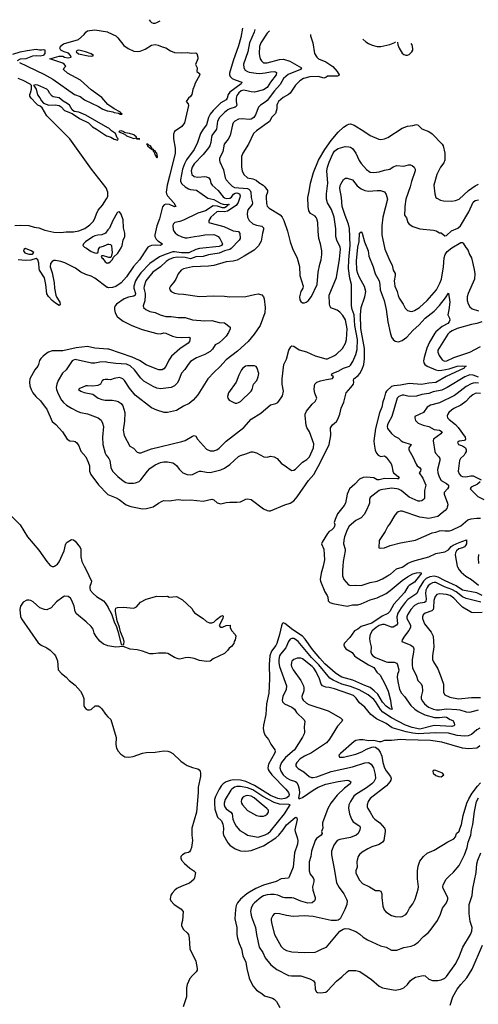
# Model space of a CAD drawing. Header units: inches. Extents: x 1245430 to 1420861, y 606325 to 671315.
# Tile 109 of 256: x 1319007 to 1324167, y 655066 to 666152. Entities that reach past the tile are written whole.
import ezdxf

# ---------------------------------------------------------------- set-up
doc = ezdxf.new("R2010")
doc.units = ezdxf.units.IN
doc.header["$MEASUREMENT"] = 0
for name, color, linetype in [('B3615', 7, 'Continuous'), ('B3616', 7, 'Continuous'), ('B3625', 7, 'Continuous'), ('B3626', 7, 'Continuous')]:
    doc.layers.add(name, color=color, linetype=linetype)

msp = doc.modelspace()

# ---------------------------------------------------------------- linework, layer by layer
at = {"layer": 'B3615', "color": 5, "elevation": 780}
for points in [[(1319365, 660000), (1319370, 659997), (1319390, 659996), (1319397, 660000)], [(1319731, 660000), (1319756, 659956), (1319814, 659830), (1319811, 659810), (1319795, 659770), (1319795, 659750), (1319801, 659730), (1319834, 659690), (1319870, 659656), (1319950, 659609), (1319970, 659586), (1320000, 659540), (1320000, 659539)], [(1320000, 659102), (1319990, 659104), (1319950, 659122), (1319910, 659156), (1319868, 659208), (1319846, 659246), (1319832, 659290), (1319810, 659321), (1319754, 659374), (1319644, 659464), (1319630, 659490), (1319619, 659550), (1319594, 659614), (1319578, 659638), (1319550, 659656), (1319510, 659660), (1319490, 659650), (1319421, 659599), (1319359, 659530), (1319312, 659508), (1319284, 659510), (1319233, 659530), (1319159, 659599), (1319133, 659613), (1319110, 659618), (1319085, 659615), (1319046, 659594), (1319015, 659550), (1319007, 659510), (1319014, 659434), (1319026, 659406), (1319216, 659136), (1319248, 659108), (1319310, 659078), (1319350, 659053), (1319396, 659010), (1319408, 658990), (1319430, 658932), (1319441, 658830), (1319476, 658790), (1319530, 658748), (1319562, 658710), (1319630, 658659), (1319691, 658590), (1319714, 658550), (1319728, 658510), (1319727, 658430), (1319735, 658410), (1319755, 658390), (1319770, 658382), (1319790, 658381), (1319810, 658387), (1319855, 658425), (1319890, 658425), (1319910, 658416), (1319930, 658394), (1319971, 658331), (1320000, 658303)]]:
    msp.add_lwpolyline(points, dxfattribs=at)
at = {"layer": 'B3616', "color": 5}
for points, elevation in [([(1320000, 665199), (1319930, 665275), (1319810, 665362), (1319689, 665470), (1319544, 665550), (1319498, 665590), (1319506, 665610), (1319526, 665630), (1319508, 665650), (1319490, 665662), (1319346, 665710), (1319450, 665743), (1319490, 665741), (1319510, 665731), (1319550, 665724), (1319586, 665730), (1319578, 665750), (1319554, 665774), (1319506, 665790), (1319468, 665810), (1319458, 665830), (1319460, 665840), (1319467, 665853), (1319500, 665880), (1319668, 665930), (1319733, 665987), (1319750, 666011), (1319770, 666025), (1319850, 666036), (1319994, 666014), (1320000, 666011)], 780), ([(1318930, 665763), (1319010, 665790), (1319090, 665807), (1319190, 665821), (1319230, 665811), (1319250, 665811), (1319270, 665818), (1319290, 665812), (1319291, 665770), (1319271, 665749), (1319237, 665743), (1319190, 665747), (1319150, 665741), (1319076, 665710), (1319010, 665706), (1318979, 665690)], 780), ([(1319004, 665670), (1319277, 665537), (1319381, 665481), (1319623, 665310), (1319686, 665286), (1319736, 665250), (1319894, 665174), (1319943, 665143), (1319990, 665125), (1320000, 665124)], 780), ([(1318950, 663834), (1319010, 663840), (1319110, 663835), (1319170, 663817), (1319221, 663810), (1319290, 663783), (1319390, 663761), (1319470, 663756), (1319530, 663763), (1319610, 663762), (1319670, 663776), (1319738, 663802), (1319797, 663843), (1319837, 663883), (1319857, 663923), (1319870, 663967), (1319890, 664007), (1319937, 664063), (1319985, 664135), (1319997, 664163), (1319998, 664210), (1319980, 664260), (1319816, 664470), (1319570, 664810), (1319313, 665070), (1319258, 665158), (1319237, 665177), (1319210, 665190), (1319190, 665207), (1319135, 665270), (1319122, 665290), (1319120, 665310), (1319129, 665330), (1319138, 665370), (1319138, 665410), (1319126, 665426), (1319047, 665467), (1318990, 665489)], 780), ([(1320000, 664936), (1319750, 665078), (1319670, 665110), (1319620, 665120), (1319597, 665137), (1319566, 665190), (1319541, 665210), (1319495, 665235), (1319450, 665271), (1319384, 665284), (1319370, 665292), (1319343, 665323), (1319331, 665350), (1319310, 665371), (1319210, 665416), (1319180, 665420), (1319162, 665410), (1319170, 665405), (1319191, 665370), (1319207, 665307), (1319233, 665273), (1319250, 665238), (1319274, 665214), (1319334, 665190), (1319407, 665193), (1319450, 665185), (1319472, 665172), (1319510, 665128), (1319595, 665095), (1319681, 665041), (1319779, 664990), (1319824, 664944), (1319870, 664921), (1319984, 664844), (1320000, 664839)], 780), ([(1320000, 663785), (1319972, 663750), (1319930, 663728), (1319886, 663726), (1319850, 663719), (1319830, 663709), (1319746, 663650), (1319725, 663630), (1319718, 663610), (1319736, 663590), (1319759, 663579), (1319810, 663543), (1319850, 663527), (1319875, 663525), (1319890, 663534), (1319895, 663570), (1319909, 663591), (1319950, 663601), (1319990, 663621), (1320000, 663623)], 780), ([(1320000, 663135), (1319990, 663138), (1319850, 663243), (1319810, 663263), (1319750, 663283), (1319696, 663310), (1319636, 663356), (1319513, 663413), (1319470, 663428), (1319410, 663440), (1319390, 663439), (1319370, 663428), (1319354, 663406), (1319349, 663370), (1319370, 663302), (1319395, 663190), (1319399, 663130), (1319414, 663050), (1319423, 663023), (1319459, 662970), (1319460, 662950), (1319450, 662935), (1319410, 662960), (1319370, 662991), (1319330, 663034), (1319310, 663064), (1319301, 663170), (1319285, 663245), (1319231, 663330), (1319225, 663350), (1319220, 663410), (1319212, 663450), (1319190, 663463), (1319130, 663446), (1319070, 663442), (1318990, 663448)], 780), ([(1320000, 663477), (1319950, 663495), (1319930, 663495), (1319925, 663490), (1319931, 663470), (1319943, 663463), (1319970, 663427), (1319990, 663411), (1320000, 663413)], 780), ([(1320000, 662443), (1319850, 662455), (1319770, 662472), (1319642, 662458), (1319490, 662425), (1319370, 662422), (1319332, 662408), (1319310, 662396), (1319270, 662365), (1319243, 662337), (1319230, 662315), (1319219, 662270), (1319209, 662251), (1319177, 662210), (1319120, 662110), (1319117, 662070), (1319121, 662030), (1319134, 661990), (1319156, 661950), (1319189, 661909), (1319239, 661859), (1319294, 661790), (1319310, 661765), (1319370, 661628), (1319413, 661593), (1319487, 661510), (1319542, 661430), (1319570, 661409), (1319615, 661405), (1319630, 661401), (1319650, 661388), (1319670, 661353), (1319694, 661294), (1319749, 661230), (1319778, 661170), (1319793, 661130), (1319791, 661070), (1319806, 661030), (1319893, 660913), (1319996, 660810), (1320000, 660807)], 820), ([(1320000, 662294), (1319970, 662299), (1319910, 662295), (1319850, 662284), (1319816, 662284), (1319630, 662326), (1319610, 662320), (1319598, 662310), (1319530, 662211), (1319488, 662172), (1319441, 662090), (1319424, 662050), (1319418, 662010), (1319420, 661990), (1319438, 661938), (1319477, 661870), (1319500, 661840), (1319532, 661812), (1319590, 661777), (1319662, 661742), (1319690, 661731), (1319770, 661716), (1319890, 661670), (1319922, 661642), (1319940, 661610), (1319951, 661570), (1319938, 661450), (1319943, 661370), (1319970, 661270), (1319980, 661250), (1320000, 661225)], 840), ([(1320000, 662100), (1319970, 662102), (1319950, 662098), (1319933, 662087), (1319916, 662050), (1319887, 662033), (1319830, 662026), (1319770, 662031), (1319750, 662028), (1319711, 662009), (1319680, 662000), (1319667, 661990), (1319693, 661970), (1319730, 661954), (1319830, 661935), (1319890, 661892), (1319930, 661875), (1319970, 661867), (1320000, 661867)], 860), ([(1318919, 660559), (1319010, 660463), (1319096, 660330), (1319220, 660180), (1319310, 660051), (1319350, 660008), (1319365, 660000)], 780), ([(1319397, 660000), (1319430, 660022), (1319450, 660046), (1319506, 660170), (1319521, 660239), (1319530, 660258), (1319542, 660270), (1319590, 660298), (1319610, 660296), (1319630, 660279), (1319688, 660210), (1319696, 660190), (1319695, 660105), (1319704, 660050), (1319731, 660000)], 780)]:
    msp.add_lwpolyline(points, dxfattribs=dict(at, elevation=elevation))
at = {"layer": 'B3616', "color": 5, "elevation": 780}
for points in [[(1319670, 665808), (1319653, 665807), (1319644, 665796), (1319642, 665790), (1319667, 665767), (1319776, 665744), (1319810, 665741), (1319830, 665745), (1319838, 665750), (1319810, 665768), (1319746, 665790)], [(1319070, 663574), (1319054, 663566), (1319048, 663548), (1319066, 663526), (1319110, 663513), (1319150, 663511), (1319164, 663530), (1319135, 663550)]]:
    msp.add_lwpolyline(points, close=True, dxfattribs=at)
at = {"layer": 'B3625', "color": 5}
for points, elevation in [([(1322420, 660000), (1322400, 659920), (1322389, 659850), (1322390, 659830), (1322439, 659710), (1322467, 659667), (1322473, 659650), (1322476, 659610), (1322498, 659590), (1322530, 659578), (1322690, 659547), (1322750, 659562), (1322810, 659562), (1322850, 659574), (1322950, 659620), (1323030, 659644), (1323130, 659692), (1323176, 659724), (1323310, 659836), (1323370, 659880), (1323430, 659913), (1323470, 659925), (1323508, 659928), (1323525, 659925), (1323525, 659910), (1323516, 659904), (1323450, 659818), (1323390, 659783), (1323373, 659767), (1323337, 659703), (1323216, 659570), (1323170, 659488), (1323150, 659467), (1323084, 659436), (1322970, 659358), (1322850, 659320), (1322810, 659290), (1322772, 659270), (1322723, 659197), (1322658, 659130), (1322653, 659110), (1322660, 659090), (1322676, 659070), (1322746, 659026), (1322775, 658990), (1322794, 658974), (1322930, 658889), (1322990, 658858), (1323026, 658806), (1323061, 658770), (1323115, 658675), (1323153, 658590), (1323177, 658490), (1323185, 658425), (1323197, 658390), (1323190, 658387), (1323170, 658394), (1323130, 658423), (1323090, 658469), (1323036, 658556), (1322996, 658596), (1322950, 658632), (1322890, 658654), (1322755, 658715), (1322630, 658751), (1322595, 658770), (1322558, 658798), (1322441, 658901), (1322382, 658962), (1322301, 659061), (1322218, 659178), (1322190, 659210), (1322081, 659281), (1321990, 659354), (1321970, 659360), (1321959, 659350), (1321951, 659329), (1321931, 659231), (1321901, 659130), (1321890, 659107), (1321838, 659042), (1321821, 658990), (1321813, 658893), (1321819, 658730), (1321809, 658570), (1321784, 658450), (1321777, 658330), (1321750, 658210), (1321747, 658170), (1321753, 658130), (1321770, 658091), (1321807, 658047), (1321834, 657994), (1321879, 657930), (1321880, 657910), (1321874, 657890), (1321805, 657770), (1321798, 657730), (1321803, 657710), (1321813, 657690), (1321843, 657650), (1322001, 657490), (1322031, 657450), (1322038, 657430), (1322033, 657410), (1322011, 657390), (1321990, 657382), (1321950, 657377), (1321910, 657383), (1321830, 657416), (1321650, 657528), (1321550, 657573), (1321490, 657591), (1321410, 657595), (1321373, 657587), (1321330, 657571), (1321297, 657550), (1321276, 657530), (1321250, 657490), (1321210, 657407), (1321199, 657370), (1321197, 657330), (1321204, 657264), (1321233, 657173), (1321276, 657130), (1321293, 657093), (1321299, 657050), (1321295, 656990), (1321301, 656970), (1321350, 656885), (1321370, 656859), (1321430, 656815), (1321490, 656795), (1321550, 656790), (1321610, 656798), (1321750, 656850), (1321890, 656939), (1321922, 656970), (1321970, 657029), (1322010, 657088), (1322107, 657170), (1322113, 657173), (1322126, 657166), (1322127, 657147), (1322103, 657030), (1322106, 657010), (1322130, 656945), (1322135, 656910), (1322133, 656870), (1322100, 656770), (1322083, 656610), (1322039, 656501), (1322030, 656488), (1321950, 656478), (1321893, 656450), (1321750, 656408), (1321663, 656370), (1321591, 656330), (1321564, 656310), (1321491, 656250), (1321457, 656210), (1321443, 656177), (1321435, 656135), (1321426, 656030), (1321450, 655930), (1321449, 655850), (1321456, 655810), (1321475, 655750), (1321502, 655690), (1321516, 655610), (1321550, 655541), (1321561, 655470), (1321590, 655361), (1321610, 655311), (1321632, 655270), (1321670, 655225), (1321730, 655188), (1321762, 655162), (1321850, 655134), (1321870, 655122), (1321896, 655096), (1321932, 655030)], 820), ([(1322641, 660000), (1322637, 659950), (1322639, 659890), (1322655, 659850), (1322708, 659790), (1322730, 659783), (1322790, 659785), (1322850, 659780), (1322950, 659814), (1323030, 659832), (1323090, 659856), (1323146, 659890), (1323177, 659910), (1323248, 659970), (1323310, 659988), (1323328, 660000)], 840), ([(1323929, 660000), (1323931, 659990), (1323950, 659956), (1323975, 659930), (1324028, 659888), (1324090, 659850), (1324170, 659785)], 840), ([(1324210, 659670), (1324150, 659700), (1323990, 659730), (1323916, 659776), (1323794, 659834), (1323716, 659876), (1323670, 659887), (1323622, 659878), (1323581, 659859), (1323550, 659831), (1323501, 659750), (1323476, 659690), (1323375, 659625), (1323343, 659590), (1323300, 659530), (1323263, 659470), (1323249, 659430), (1323258, 659350), (1323246, 659334), (1323210, 659313), (1323190, 659311), (1323110, 659344), (1323090, 659343), (1323053, 659330), (1323018, 659310), (1322974, 659270), (1322950, 659230), (1322944, 659190), (1322946, 659150), (1322960, 659090), (1322959, 659030), (1322966, 659010), (1322981, 658990), (1323010, 658969), (1323130, 658922), (1323150, 658918), (1323219, 658919), (1323250, 658908), (1323259, 658890), (1323274, 658830), (1323270, 658810), (1323257, 658783), (1323254, 658750), (1323260, 658700), (1323281, 658610), (1323302, 658570), (1323338, 658530), (1323409, 658429), (1323451, 658390), (1323490, 658362), (1323566, 658326), (1323674, 658294), (1323730, 658294), (1323790, 658303), (1323810, 658298), (1323850, 658272), (1323880, 658260), (1323895, 658235), (1323899, 658210), (1323890, 658200), (1323870, 658195), (1323670, 658204), (1323510, 658162), (1323421, 658181), (1323348, 658208), (1323190, 658292), (1323094, 658354), (1323065, 658385), (1323010, 658475), (1322990, 658499), (1322928, 658550), (1322825, 658605), (1322730, 658643), (1322630, 658670), (1322535, 658715), (1322498, 658738), (1322374, 658890), (1322290, 658970), (1322141, 659150), (1322110, 659175), (1322090, 659184), (1322070, 659185), (1322050, 659176), (1322032, 659150), (1322001, 659079), (1321942, 659010), (1321931, 658989), (1321922, 658950), (1321922, 658910), (1321929, 658870), (1322009, 658650), (1322004, 658610), (1321968, 658530), (1321958, 658490), (1321965, 658470), (1321986, 658450), (1322070, 658410), (1322098, 658390), (1322121, 658350), (1322206, 658270), (1322214, 658250), (1322206, 658190), (1322210, 658130), (1322207, 658110), (1322190, 658073), (1322098, 657930), (1321996, 657844), (1321954, 657790), (1321937, 657750), (1321934, 657730), (1321943, 657690), (1321972, 657650), (1322010, 657617), (1322050, 657594), (1322110, 657575), (1322123, 657563), (1322139, 657530), (1322150, 657490), (1322153, 657447), (1322143, 657390), (1322150, 657379), (1322190, 657393), (1322310, 657477), (1322365, 657510), (1322450, 657546), (1322590, 657576), (1322690, 657591), (1322710, 657587), (1322731, 657570), (1322725, 657550), (1322661, 657499), (1322578, 657422), (1322506, 657330), (1322475, 657270), (1322415, 657110), (1322412, 657090), (1322418, 657050), (1322404, 657010), (1322410, 656990), (1322400, 656970), (1322346, 656934), (1322330, 656912), (1322290, 656790), (1322283, 656730), (1322264, 656670), (1322264, 656570), (1322276, 656530), (1322308, 656490), (1322318, 656470), (1322317, 656450), (1322300, 656390), (1322305, 656350), (1322333, 656270), (1322333, 656250), (1322325, 656230), (1322296, 656210), (1322250, 656206), (1322170, 656227), (1322090, 656261), (1322070, 656265), (1321990, 656263), (1321970, 656268), (1321910, 656293), (1321870, 656302), (1321830, 656304), (1321790, 656299), (1321750, 656286), (1321720, 656270), (1321647, 656210), (1321631, 656189), (1321612, 656150), (1321605, 656110), (1321606, 656090), (1321615, 656050), (1321661, 655930), (1321670, 655850), (1321702, 655710), (1321742, 655650), (1321770, 655590), (1321831, 655511), (1321898, 655458), (1322030, 655392), (1322066, 655386), (1322170, 655386), (1322270, 655351), (1322311, 655331), (1322327, 655307), (1322333, 655233), (1322348, 655208), (1322359, 655199), (1322390, 655195), (1322450, 655202), (1322470, 655216), (1322570, 655328), (1322630, 655376), (1322690, 655433), (1322710, 655445), (1322790, 655448), (1322834, 655434), (1322918, 655378), (1322965, 655345), (1323050, 655271), (1323090, 655251), (1323230, 655224), (1323290, 655236), (1323328, 655252), (1323370, 655288), (1323400, 655330), (1323421, 655350), (1323459, 655370), (1323528, 655388), (1323550, 655390), (1323570, 655386), (1323610, 655350), (1323650, 655335), (1323710, 655333), (1323750, 655340), (1323790, 655360), (1323810, 655378), (1323913, 655527), (1323955, 655610), (1323992, 655710), (1324080, 655850), (1324095, 655890), (1324096, 655930), (1324077, 655997), (1324063, 656090), (1324064, 656190), (1324098, 656290), (1324107, 656370), (1324143, 656550), (1324152, 656648), (1324162, 656690), (1324195, 656770)], 840), ([(1324194, 659594), (1324030, 659635), (1323990, 659654), (1323916, 659710), (1323870, 659736), (1323786, 659766), (1323690, 659814), (1323670, 659816), (1323650, 659811), (1323624, 659796), (1323603, 659777), (1323590, 659759), (1323578, 659730), (1323574, 659690), (1323581, 659630), (1323577, 659603), (1323562, 659590), (1323490, 659578), (1323450, 659556), (1323409, 659511), (1323369, 659450), (1323362, 659430), (1323363, 659410), (1323396, 659350), (1323403, 659330), (1323403, 659310), (1323385, 659275), (1323335, 659210), (1323311, 659170), (1323306, 659150), (1323407, 659110), (1323432, 659092), (1323438, 659078), (1323442, 659070), (1323439, 659030), (1323421, 658950), (1323422, 658890), (1323428, 658850), (1323469, 658770), (1323487, 658710), (1323519, 658679), (1323535, 658650), (1323538, 658590), (1323524, 658530), (1323524, 658504), (1323538, 658478), (1323561, 658450), (1323608, 658410), (1323661, 658390), (1323697, 658383), (1323730, 658382), (1323810, 658392), (1323925, 658385), (1323960, 658380), (1324030, 658360), (1324070, 658355), (1324170, 658381)], 860), ([(1320000, 659539), (1320041, 659461), (1320070, 659374), (1320096, 659316), (1320110, 659266), (1320116, 659256), (1320150, 659118), (1320170, 659115), (1320178, 659122), (1320181, 659150), (1320170, 659189), (1320140, 659260), (1320130, 659313), (1320102, 659382), (1320085, 659490), (1320084, 659510), (1320090, 659525), (1320108, 659532), (1320170, 659538), (1320290, 659525), (1320319, 659541), (1320366, 659594), (1320430, 659629), (1320550, 659661), (1320610, 659656), (1320670, 659661), (1320690, 659651), (1320770, 659656), (1320840, 659620), (1320944, 659524), (1320962, 659490), (1320975, 659475), (1321070, 659411), (1321110, 659376), (1321142, 659362), (1321170, 659361), (1321190, 659367), (1321220, 659400), (1321270, 659436), (1321290, 659443), (1321297, 659437), (1321293, 659410), (1321251, 659330), (1321258, 659318), (1321270, 659311), (1321290, 659311), (1321330, 659331), (1321373, 659333), (1321374, 659310), (1321390, 659274), (1321431, 659231), (1321438, 659210), (1321431, 659170), (1321418, 659150), (1321415, 659130), (1321390, 659095), (1321364, 659076), (1321346, 659050), (1321310, 659015), (1321183, 658957), (1321150, 658930), (1321110, 658925), (1321030, 658937), (1320970, 658958), (1320910, 658970), (1320870, 658968), (1320810, 658953), (1320790, 658955), (1320750, 658971), (1320674, 659014), (1320650, 659021), (1320570, 659021), (1320510, 659012), (1320470, 659012), (1320390, 659041), (1320330, 659057), (1320250, 659065), (1320170, 659094), (1320090, 659087), (1320000, 659102)], 780), ([(1324210, 659476), (1324110, 659474), (1324090, 659478), (1324070, 659487), (1323990, 659539), (1323950, 659575), (1323890, 659640), (1323850, 659668), (1323810, 659681), (1323733, 659687), (1323701, 659679), (1323681, 659659), (1323667, 659613), (1323664, 659530), (1323659, 659510), (1323643, 659497), (1323569, 659470), (1323547, 659450), (1323540, 659430), (1323539, 659410), (1323563, 659350), (1323637, 659257), (1323660, 659210), (1323668, 659090), (1323650, 658990), (1323650, 658950), (1323661, 658921), (1323710, 658842), (1323750, 658745), (1323775, 658670), (1323777, 658577), (1323791, 658551), (1323845, 658525), (1323944, 658504), (1324090, 658519), (1324190, 658522)], 880), ([(1324184, 658176), (1324150, 658155), (1324090, 658103), (1324051, 658089), (1324010, 658086), (1323930, 658094), (1323830, 658118), (1323684, 658124), (1323490, 658111), (1323430, 658117), (1323354, 658134), (1323199, 658179), (1323130, 658226), (1323021, 658281), (1322959, 658330), (1322890, 658410), (1322830, 658462), (1322794, 658514), (1322761, 658541), (1322710, 658563), (1322550, 658619), (1322490, 658632), (1322450, 658635), (1322414, 658650), (1322400, 658670), (1322379, 658730), (1322343, 658810), (1322316, 658850), (1322296, 658870), (1322190, 658955), (1322170, 658965), (1322130, 658965), (1322090, 658948), (1322070, 658930), (1322065, 658915), (1322062, 658890), (1322066, 658870), (1322083, 658830), (1322169, 658710), (1322200, 658650), (1322204, 658630), (1322203, 658597), (1322181, 658530), (1322184, 658510), (1322197, 658490), (1322235, 658455), (1322261, 658441), (1322476, 658370), (1322617, 658290), (1322637, 658270), (1322631, 658250), (1322582, 658198), (1322492, 658050), (1322460, 658010), (1322290, 657898), (1322210, 657859), (1322164, 657830), (1322124, 657790), (1322114, 657770), (1322113, 657750), (1322120, 657740), (1322140, 657720), (1322202, 657682), (1322263, 657630), (1322290, 657620), (1322310, 657619), (1322350, 657628), (1322510, 657689), (1322750, 657739), (1322890, 657786), (1322930, 657788), (1322961, 657770), (1322986, 657730), (1323007, 657653), (1323009, 657610), (1322991, 657570), (1322970, 657547), (1322910, 657504), (1322790, 657430), (1322768, 657410), (1322728, 657350), (1322711, 657310), (1322707, 657270), (1322709, 657250), (1322718, 657210), (1322739, 657150), (1322759, 657119), (1322821, 657081), (1322832, 657070), (1322837, 657057), (1322835, 657030), (1322816, 656990), (1322793, 656970), (1322730, 656943), (1322610, 656922), (1322580, 656910), (1322543, 656857), (1322515, 656790), (1322514, 656750), (1322550, 656571), (1322570, 656433), (1322600, 656380), (1322655, 656310), (1322685, 656250), (1322690, 656230), (1322686, 656190), (1322666, 656134), (1322613, 656030), (1322590, 656014), (1322572, 656008), (1322510, 656008), (1322310, 656053), (1322210, 656062), (1322085, 656055), (1322010, 656064), (1321930, 656086), (1321890, 656090), (1321870, 656083), (1321853, 656067), (1321837, 656030), (1321836, 656010), (1321843, 655970), (1321875, 655850), (1321950, 655715), (1321974, 655690), (1322008, 655670), (1322070, 655655), (1322208, 655648), (1322330, 655654), (1322350, 655659), (1322410, 655692), (1322459, 655710), (1322610, 655891), (1322647, 655913), (1322670, 655919), (1322710, 655916), (1322790, 655885), (1322835, 655855), (1322870, 655822), (1322921, 655790), (1323065, 655725), (1323130, 655710), (1323190, 655675), (1323250, 655677), (1323330, 655706), (1323410, 655719), (1323450, 655736), (1323490, 655766), (1323550, 655830), (1323601, 655870), (1323624, 655896), (1323706, 656010), (1323741, 656079), (1323764, 656150), (1323810, 656210), (1323823, 656250), (1323824, 656270), (1323770, 656370), (1323768, 656390), (1323772, 656410), (1323806, 656474), (1323838, 656510), (1323887, 656553), (1323950, 656628), (1324011, 656749), (1324043, 656830), (1324054, 656890), (1324083, 656970), (1324091, 657030), (1324106, 657090), (1324123, 657237), (1324147, 657350), (1324170, 657389)], 860), ([(1320000, 658303), (1320031, 658271), (1320092, 658070), (1320090, 657990), (1320095, 657950), (1320115, 657915), (1320143, 657883), (1320190, 657854), (1320233, 657847), (1320285, 657855), (1320390, 657894), (1320430, 657902), (1320530, 657905), (1320630, 657919), (1320675, 657915), (1320695, 657910), (1320729, 657889), (1320821, 657802), (1320856, 657776), (1320890, 657756), (1320950, 657731), (1321010, 657716), (1321026, 657706), (1321037, 657690), (1321042, 657670), (1321039, 657630), (1321016, 657510), (1321015, 657450), (1320995, 657230), (1320945, 657050), (1320945, 656970), (1320950, 656910), (1320939, 656830), (1320930, 656802), (1320917, 656783), (1320905, 656774), (1320870, 656766), (1320838, 656750), (1320821, 656730), (1320819, 656710), (1320826, 656690), (1320859, 656650), (1320920, 656600), (1320966, 656570), (1320986, 656550), (1320975, 656490), (1320965, 656470), (1320918, 656430), (1320830, 656397), (1320776, 656370), (1320751, 656350), (1320721, 656319), (1320706, 656294), (1320699, 656250), (1320706, 656230), (1320744, 656190), (1320821, 656141), (1320845, 656110), (1320838, 656010), (1320828, 655970), (1320828, 655950), (1320850, 655907), (1320891, 655870), (1320906, 655850), (1320914, 655814), (1320921, 655690), (1320989, 655550), (1321005, 655470), (1321002, 655450), (1320991, 655430), (1320950, 655392), (1320922, 655358), (1320891, 655290), (1320884, 655250), (1320882, 655150), (1320844, 655036)], 780), ([(1324185, 657975), (1324163, 657957), (1324149, 657951), (1324056, 657944), (1323990, 657949), (1323757, 658017), (1323630, 658036), (1323350, 658042), (1323290, 658047), (1323190, 658036), (1323110, 658037), (1323070, 658023), (1323050, 658021), (1322990, 658037), (1322930, 658034), (1322870, 658044), (1322830, 658044), (1322790, 658037), (1322770, 658026), (1322615, 657890), (1322597, 657870), (1322606, 657850), (1322650, 657847), (1322790, 657881), (1322857, 657910), (1322910, 657940), (1322970, 657962), (1322990, 657965), (1323010, 657961), (1323039, 657939), (1323063, 657903), (1323081, 657861), (1323092, 657790), (1323110, 657730), (1323130, 657694), (1323180, 657630), (1323187, 657610), (1323184, 657590), (1323173, 657570), (1323133, 657527), (1322950, 657385), (1322927, 657350), (1322915, 657310), (1322915, 657290), (1322922, 657270), (1322950, 657230), (1322983, 657170), (1323003, 657150), (1323060, 657110), (1323111, 657050), (1323119, 657030), (1323120, 657010), (1323102, 656910), (1323088, 656890), (1323050, 656866), (1323030, 656856), (1322970, 656840), (1322923, 656817), (1322861, 656779), (1322829, 656751), (1322816, 656730), (1322802, 656690), (1322800, 656670), (1322805, 656610), (1322790, 656570), (1322790, 656541), (1322830, 656462), (1322865, 656425), (1322942, 656390), (1323010, 656348), (1323050, 656348), (1323070, 656341), (1323082, 656310), (1323080, 656270), (1323093, 656170), (1323108, 656130), (1323127, 656107), (1323190, 656066), (1323230, 656053), (1323290, 656051), (1323310, 656056), (1323350, 656076), (1323366, 656094), (1323392, 656150), (1323430, 656199), (1323456, 656250), (1323490, 656362), (1323492, 656390), (1323483, 656477), (1323483, 656570), (1323490, 656622), (1323510, 656679), (1323549, 656730), (1323590, 656766), (1323670, 656802), (1323824, 656896), (1323893, 656930), (1323910, 656950), (1323921, 656990), (1323950, 657017), (1323960, 657040), (1323977, 657090), (1323997, 657190), (1324039, 657330), (1324059, 657381), (1324097, 657443), (1324157, 657523), (1324190, 657558)], 880), ([(1323850, 655058), (1323882, 655150), (1323930, 655237), (1323969, 655290), (1324037, 655363), (1324097, 655463), (1324214, 655730)], 820)]:
    msp.add_lwpolyline(points, dxfattribs=dict(at, elevation=elevation))
for points, elevation in [([(1323670, 657701), (1323655, 657690), (1323658, 657670), (1323690, 657642), (1323722, 657630), (1323750, 657628), (1323778, 657650), (1323763, 657670), (1323690, 657700)], 920), ([(1321490, 657520), (1321450, 657518), (1321423, 657510), (1321393, 657490), (1321383, 657477), (1321320, 657370), (1321309, 657330), (1321309, 657310), (1321315, 657290), (1321330, 657267), (1321383, 657230), (1321398, 657210), (1321406, 657150), (1321425, 657105), (1321441, 657070), (1321484, 657024), (1321543, 656990), (1321570, 656969), (1321666, 656950), (1321690, 656949), (1321714, 656954), (1321770, 656975), (1321799, 656990), (1321830, 657016), (1321985, 657210), (1322049, 657310), (1322035, 657315), (1321930, 657320), (1321870, 657339), (1321744, 657404), (1321630, 657479), (1321570, 657505)], 840), ([(1321570, 657417), (1321550, 657414), (1321533, 657407), (1321514, 657390), (1321504, 657370), (1321500, 657350), (1321503, 657330), (1321515, 657310), (1321570, 657249), (1321670, 657192), (1321710, 657184), (1321750, 657184), (1321770, 657190), (1321790, 657206), (1321805, 657230), (1321806, 657250), (1321788, 657270), (1321700, 657340), (1321644, 657390), (1321610, 657410)], 860)]:
    msp.add_lwpolyline(points, close=True, dxfattribs=dict(at, elevation=elevation))
at = {"layer": 'B3626', "color": 5}
for points, elevation in [([(1320464, 666152), (1320474, 666134), (1320490, 666120), (1320510, 666112), (1320530, 666112), (1320550, 666119), (1320586, 666141)], 820), ([(1321513, 666056), (1321495, 665950), (1321470, 665858), (1321410, 665690), (1321367, 665550), (1321367, 665530), (1321373, 665513), (1321398, 665490), (1321430, 665474), (1321506, 665450), (1321497, 665430), (1321370, 665336), (1321353, 665310), (1321342, 665270), (1321331, 665250), (1321270, 665215), (1321184, 665130), (1321151, 665090), (1321130, 665050), (1321110, 664970), (1321070, 664920), (1321039, 664870), (1321006, 664770), (1320968, 664692), (1320885, 664575), (1320861, 664530), (1320840, 664470), (1320815, 664350), (1320815, 664330), (1320830, 664303), (1320869, 664270), (1320906, 664246), (1320930, 664239), (1320994, 664234), (1321122, 664142), (1321190, 664129), (1321270, 664082), (1321310, 664073), (1321355, 664075), (1321362, 664070), (1321341, 664059), (1321330, 664044), (1321310, 664034), (1321290, 664035), (1321234, 664054), (1321185, 664055), (1321099, 664001), (1321010, 663972), (1320850, 663893), (1320810, 663879), (1320752, 663868), (1320735, 663850), (1320730, 663830), (1320734, 663790), (1320741, 663770), (1320754, 663754), (1320782, 663730), (1320830, 663706), (1320870, 663695), (1320890, 663696), (1320972, 663712), (1321030, 663717), (1321090, 663731), (1321190, 663732), (1321210, 663727), (1321239, 663710), (1321257, 663690), (1321290, 663630), (1321276, 663610), (1321250, 663600), (1321030, 663574), (1320990, 663563), (1320910, 663528), (1320828, 663528), (1320750, 663540), (1320730, 663539), (1320644, 663510), (1320579, 663481), (1320470, 663407), (1320370, 663302), (1320331, 663250), (1320309, 663210), (1320291, 663150), (1320289, 663130), (1320308, 663070), (1320305, 663050), (1320290, 663039), (1320231, 663029), (1320183, 663010), (1320095, 662950), (1320079, 662930), (1320073, 662910), (1320072, 662890), (1320082, 662850), (1320105, 662810), (1320124, 662790), (1320170, 662757), (1320268, 662708), (1320384, 662664), (1320550, 662618), (1320590, 662615), (1320630, 662625), (1320650, 662624), (1320727, 662587), (1320770, 662578), (1320830, 662575), (1320910, 662579), (1320925, 662570), (1320916, 662530), (1320902, 662510), (1320810, 662447), (1320716, 662364), (1320683, 662317), (1320650, 662247), (1320630, 662222), (1320610, 662210), (1320571, 662211), (1320530, 662224), (1320430, 662266), (1320354, 662314), (1320273, 662353), (1320010, 662443), (1320000, 662443)], 820), ([(1321654, 666043), (1321644, 666010), (1321591, 665890), (1321572, 665790), (1321526, 665650), (1321527, 665610), (1321545, 665585), (1321568, 665568), (1321590, 665561), (1321669, 665549), (1321710, 665548), (1321768, 665552), (1321830, 665566), (1321869, 665569), (1321886, 665566), (1321896, 665556), (1321891, 665530), (1321828, 665450), (1321791, 665389), (1321750, 665362), (1321650, 665337), (1321610, 665340), (1321530, 665360), (1321499, 665350), (1321472, 665330), (1321450, 665297), (1321442, 665270), (1321442, 665230), (1321451, 665190), (1321444, 665176), (1321432, 665168), (1321370, 665150), (1321350, 665138), (1321310, 665106), (1321255, 665050), (1321233, 665010), (1321221, 664919), (1321170, 664850), (1321164, 664830), (1321159, 664770), (1321146, 664730), (1321132, 664708), (1321070, 664636), (1320970, 664530), (1320946, 664490), (1320937, 664450), (1320945, 664410), (1320970, 664385), (1321010, 664378), (1321090, 664386), (1321110, 664382), (1321135, 664370), (1321150, 664350), (1321159, 664310), (1321171, 664290), (1321238, 664230), (1321296, 664156), (1321310, 664145), (1321330, 664140), (1321370, 664142), (1321390, 664155), (1321414, 664186), (1321430, 664199), (1321450, 664203), (1321481, 664190), (1321487, 664170), (1321483, 664150), (1321465, 664095), (1321441, 664059), (1321343, 663997), (1321310, 663990), (1321246, 663994), (1321223, 663990), (1321157, 663930), (1321133, 663890), (1321135, 663870), (1321145, 663865), (1321304, 663824), (1321410, 663776), (1321467, 663767), (1321484, 663744), (1321487, 663690), (1321476, 663670), (1321386, 663574), (1321370, 663564), (1321310, 663549), (1321250, 663524), (1321130, 663503), (1321070, 663487), (1320990, 663483), (1320930, 663458), (1320870, 663476), (1320783, 663477), (1320732, 663470), (1320690, 663452), (1320654, 663430), (1320591, 663369), (1320504, 663310), (1320439, 663230), (1320427, 663210), (1320406, 663150), (1320405, 663130), (1320420, 663070), (1320420, 663050), (1320414, 662986), (1320394, 662930), (1320399, 662910), (1320424, 662890), (1320470, 662868), (1320530, 662854), (1320587, 662830), (1320650, 662812), (1320710, 662810), (1320790, 662798), (1320870, 662800), (1320950, 662773), (1321090, 662761), (1321170, 662764), (1321250, 662743), (1321310, 662739), (1321373, 662690), (1321375, 662670), (1321356, 662630), (1321330, 662590), (1321294, 662550), (1321250, 662514), (1321207, 662493), (1321176, 662444), (1321150, 662415), (1321090, 662382), (1320995, 662345), (1320930, 662302), (1320901, 662270), (1320865, 662215), (1320828, 662172), (1320794, 662086), (1320779, 662061), (1320750, 662030), (1320711, 662009), (1320590, 661994), (1320550, 662003), (1320510, 662021), (1320403, 662083), (1320370, 662114), (1320298, 662210), (1320250, 662253), (1320210, 662273), (1320090, 662281), (1320000, 662294)], 840), ([(1321818, 666028), (1321790, 666000), (1321718, 665890), (1321706, 665850), (1321701, 665770), (1321704, 665744), (1321713, 665713), (1321727, 665687), (1321750, 665668), (1321790, 665666), (1321930, 665704), (1321973, 665707), (1322046, 665686), (1322176, 665610), (1322165, 665590), (1322026, 665534), (1321973, 665490), (1321937, 665423), (1321872, 665350), (1321790, 665242), (1321770, 665222), (1321716, 665190), (1321693, 665167), (1321660, 665080), (1321640, 665050), (1321610, 665032), (1321590, 665027), (1321510, 665035), (1321470, 665033), (1321426, 665010), (1321410, 664990), (1321402, 664970), (1321373, 664847), (1321353, 664807), (1321307, 664750), (1321292, 664668), (1321254, 664590), (1321253, 664570), (1321259, 664550), (1321301, 664461), (1321317, 664370), (1321329, 664350), (1321370, 664303), (1321397, 664277), (1321423, 664263), (1321570, 664250), (1321585, 664245), (1321600, 664230), (1321609, 664210), (1321612, 664150), (1321626, 664090), (1321621, 664070), (1321575, 664010), (1321565, 663970), (1321569, 663930), (1321589, 663890), (1321630, 663853), (1321670, 663837), (1321730, 663826), (1321750, 663810), (1321751, 663790), (1321739, 663750), (1321723, 663657), (1321694, 663606), (1321643, 663557), (1321532, 663488), (1321454, 663446), (1321410, 663433), (1321330, 663425), (1321190, 663386), (1321130, 663376), (1320950, 663368), (1320850, 663348), (1320823, 663330), (1320790, 663290), (1320763, 663230), (1320742, 663198), (1320702, 663150), (1320693, 663130), (1320697, 663110), (1320712, 663092), (1320750, 663074), (1320790, 663065), (1320850, 663062), (1321030, 663034), (1321190, 663041), (1321310, 663039), (1321370, 663033), (1321550, 663036), (1321650, 663059), (1321690, 663064), (1321730, 663053), (1321751, 663030), (1321759, 663010), (1321770, 662910), (1321763, 662850), (1321714, 662710), (1321644, 662610), (1321577, 662530), (1321459, 662421), (1321330, 662322), (1321258, 662242), (1321195, 662185), (1321123, 662110), (1321012, 661930), (1320960, 661870), (1320915, 661830), (1320850, 661799), (1320769, 661751), (1320670, 661731), (1320631, 661731), (1320550, 661756), (1320490, 661782), (1320305, 661925), (1320242, 662002), (1320187, 662090), (1320167, 662110), (1320130, 662124), (1320068, 662112), (1320030, 662098), (1320000, 662100)], 860), ([(1320000, 666011), (1320087, 665970), (1320110, 665948), (1320180, 665860), (1320226, 665826), (1320290, 665798), (1320330, 665793), (1320361, 665799), (1320418, 665822), (1320490, 665865), (1320530, 665874), (1320566, 665866), (1320610, 665845), (1320650, 665836), (1320703, 665803), (1320750, 665784), (1320830, 665779), (1320890, 665784), (1320944, 665776), (1320990, 665778), (1320998, 665770), (1321011, 665730), (1321011, 665710), (1320986, 665646), (1321005, 665610), (1320998, 665570), (1321028, 665548), (1321034, 665530), (1320977, 665430), (1320973, 665410), (1320954, 665366), (1320943, 665310), (1320930, 665289), (1320906, 665270), (1320881, 665230), (1320903, 665203), (1320907, 665187), (1320859, 664990), (1320831, 664950), (1320748, 664892), (1320738, 664862), (1320738, 664810), (1320755, 664705), (1320754, 664650), (1320693, 664390), (1320665, 664290), (1320655, 664210), (1320657, 664190), (1320668, 664170), (1320742, 664090), (1320758, 664058), (1320767, 664050), (1320750, 664046), (1320691, 664071), (1320650, 664076), (1320631, 664069), (1320615, 664045), (1320578, 663910), (1320551, 663830), (1320528, 663730), (1320527, 663710), (1320541, 663681), (1320562, 663662), (1320614, 663630), (1320610, 663625), (1320590, 663610), (1320530, 663614), (1320491, 663609), (1320470, 663603), (1320450, 663590), (1320353, 663450), (1320287, 663373), (1320210, 663255), (1320150, 663190), (1320090, 663147), (1320050, 663135), (1320010, 663133), (1320000, 663135)], 780), ([(1322277, 665986), (1322280, 665970), (1322304, 665890), (1322324, 665770), (1322349, 665730), (1322370, 665712), (1322450, 665678), (1322530, 665626), (1322579, 665570), (1322603, 665530), (1322598, 665522), (1322582, 665518), (1322470, 665516), (1322450, 665501), (1322430, 665495), (1322370, 665511), (1322270, 665510), (1322200, 665490), (1322157, 665463), (1322110, 665415), (1322050, 665323), (1322032, 665308), (1321970, 665277), (1321920, 665230), (1321906, 665210), (1321900, 665190), (1321901, 665150), (1321885, 665095), (1321844, 665056), (1321816, 665004), (1321670, 664902), (1321636, 664870), (1321581, 664750), (1321516, 664650), (1321502, 664610), (1321503, 664490), (1321510, 664450), (1321529, 664410), (1321571, 664371), (1321630, 664362), (1321667, 664347), (1321698, 664318), (1321745, 664290), (1321766, 664270), (1321794, 664230), (1321795, 664210), (1321781, 664170), (1321778, 664150), (1321783, 664083), (1321792, 664052), (1321814, 664030), (1321936, 663956), (1321959, 663930), (1321979, 663890), (1322020, 663770), (1322050, 663650), (1322077, 663577), (1322128, 663468), (1322153, 663373), (1322159, 663270), (1322196, 663150), (1322191, 663130), (1322168, 663090), (1322154, 663030), (1322157, 662997), (1322170, 662978), (1322190, 662964), (1322210, 662964), (1322230, 662971), (1322253, 662987), (1322290, 663035), (1322352, 663170), (1322364, 663310), (1322382, 663398), (1322398, 663450), (1322406, 663510), (1322406, 663550), (1322392, 663630), (1322373, 663690), (1322364, 663770), (1322363, 663870), (1322351, 663910), (1322343, 663923), (1322330, 663938), (1322279, 663970), (1322261, 664001), (1322252, 664050), (1322247, 664150), (1322263, 664217), (1322277, 664310), (1322314, 664430), (1322369, 664570), (1322441, 664690), (1322510, 664790), (1322590, 664887), (1322650, 664942), (1322690, 664969), (1322710, 664976), (1322730, 664980), (1322770, 664966), (1322878, 664898), (1322950, 664847), (1323048, 664808), (1323070, 664803), (1323110, 664809), (1323150, 664827), (1323310, 664930), (1323370, 664953), (1323430, 664959), (1323471, 664971), (1323490, 664963), (1323530, 664922), (1323610, 664893), (1323648, 664868), (1323760, 664750), (1323772, 664730), (1323789, 664650), (1323790, 664570), (1323780, 664540), (1323742, 664490), (1323700, 664410), (1323665, 664290), (1323676, 664190), (1323690, 664151), (1323701, 664141), (1323741, 664121), (1323774, 664114), (1323869, 664109), (1323910, 664115), (1323950, 664132), (1324058, 664230), (1324130, 664282), (1324170, 664301)], 880), ([(1322868, 665933), (1322902, 665902), (1322930, 665883), (1322974, 665866), (1323030, 665852), (1323070, 665849), (1323170, 665873), (1323226, 665894), (1323235, 665901)], 920), ([(1323258, 665899), (1323261, 665870), (1323277, 665830), (1323310, 665777), (1323330, 665759), (1323350, 665753), (1323370, 665753), (1323390, 665761), (1323420, 665790), (1323430, 665810), (1323431, 665829), (1323423, 665870), (1323413, 665885)], 920), ([(1320000, 665124), (1320056, 665116), (1320070, 665108), (1320119, 665099), (1320130, 665092), (1320134, 665094), (1320134, 665090), (1320158, 665090), (1320142, 665102), (1320142, 665110), (1320069, 665149), (1320009, 665190), (1320000, 665199)], 780), ([(1320000, 664839), (1320032, 664830), (1320070, 664806), (1320110, 664794), (1320114, 664810), (1320102, 664822), (1320084, 664870), (1320040, 664900), (1320010, 664930), (1320000, 664936)], 780), ([(1320000, 661867), (1320047, 661867), (1320090, 661862), (1320114, 661854), (1320149, 661829), (1320166, 661806), (1320188, 661730), (1320187, 661630), (1320172, 661530), (1320183, 661470), (1320245, 661350), (1320286, 661326), (1320330, 661281), (1320350, 661274), (1320370, 661277), (1320490, 661321), (1320830, 661401), (1320870, 661415), (1320950, 661464), (1320970, 661471), (1320990, 661461), (1321008, 661430), (1321039, 661390), (1321110, 661318), (1321150, 661297), (1321190, 661298), (1321224, 661310), (1321250, 661327), (1321330, 661407), (1321530, 661561), (1321610, 661654), (1321720, 661720), (1321830, 661814), (1321890, 661830), (1321910, 661843), (1321950, 661894), (1321963, 661917), (1321974, 661970), (1321960, 662050), (1321960, 662110), (1321980, 662270), (1322007, 662330), (1322033, 662430), (1322056, 662470), (1322070, 662479), (1322090, 662477), (1322150, 662434), (1322234, 662414), (1322330, 662369), (1322450, 662335), (1322470, 662335), (1322548, 662372), (1322570, 662387), (1322638, 662450), (1322674, 662510), (1322683, 662550), (1322691, 662670), (1322671, 662771), (1322642, 662822), (1322610, 662859), (1322580, 662880), (1322508, 662908), (1322497, 662930), (1322492, 662952), (1322488, 663050), (1322573, 663250), (1322605, 663455), (1322616, 663570), (1322612, 663592), (1322574, 663670), (1322563, 663710), (1322564, 663796), (1322545, 663930), (1322515, 664015), (1322471, 664090), (1322458, 664130), (1322457, 664190), (1322474, 664310), (1322463, 664450), (1322470, 664490), (1322490, 664548), (1322530, 664643), (1322548, 664670), (1322570, 664689), (1322590, 664700), (1322670, 664725), (1322710, 664722), (1322730, 664715), (1322750, 664700), (1322790, 664650), (1322827, 664567), (1322850, 664532), (1322910, 664464), (1322950, 664435), (1322990, 664430), (1323050, 664440), (1323110, 664458), (1323170, 664470), (1323210, 664495), (1323250, 664509), (1323330, 664504), (1323383, 664517), (1323403, 664517), (1323422, 664510), (1323444, 664490), (1323455, 664470), (1323455, 664450), (1323415, 664330), (1323401, 664270), (1323350, 664130), (1323339, 664050), (1323341, 664010), (1323335, 663970), (1323336, 663950), (1323360, 663920), (1323375, 663870), (1323387, 663850), (1323430, 663822), (1323510, 663796), (1323663, 663783), (1323694, 663774), (1323730, 663754), (1323750, 663751), (1323790, 663717), (1323810, 663724), (1323867, 663773), (1323937, 663803), (1323967, 663830), (1324060, 663990), (1324110, 664096), (1324130, 664115), (1324170, 664123)], 860), ([(1320000, 661225), (1320011, 661211), (1320020, 661190), (1320032, 661110), (1320052, 661070), (1320110, 661010), (1320170, 660958), (1320202, 660942), (1320230, 660935), (1320286, 660934), (1320310, 660937), (1320349, 660951), (1320370, 660970), (1320443, 661070), (1320470, 661098), (1320530, 661140), (1320590, 661166), (1320630, 661173), (1320670, 661173), (1320730, 661161), (1320750, 661150), (1320773, 661130), (1320799, 661090), (1320843, 661050), (1320890, 661030), (1320930, 661028), (1320950, 661030), (1321010, 661063), (1321030, 661068), (1321050, 661068), (1321110, 661056), (1321150, 661055), (1321270, 661083), (1321310, 661103), (1321370, 661144), (1321470, 661234), (1321490, 661245), (1321550, 661263), (1321610, 661288), (1321630, 661288), (1321670, 661275), (1321754, 661230), (1321790, 661227), (1321830, 661239), (1321870, 661230), (1321904, 661210), (1321950, 661157), (1322010, 661119), (1322050, 661087), (1322070, 661077), (1322090, 661079), (1322110, 661093), (1322187, 661170), (1322239, 661201), (1322268, 661230), (1322312, 661332), (1322316, 661376), (1322269, 661510), (1322239, 661559), (1322228, 661588), (1322217, 661690), (1322219, 661710), (1322234, 661746), (1322296, 661824), (1322330, 661852), (1322351, 661890), (1322328, 661948), (1322321, 661990), (1322323, 662030), (1322329, 662050), (1322350, 662070), (1322390, 662085), (1322458, 662102), (1322527, 662113), (1322537, 662130), (1322516, 662150), (1322523, 662170), (1322590, 662196), (1322650, 662228), (1322716, 662250), (1322730, 662263), (1322756, 662304), (1322790, 662382), (1322803, 662437), (1322806, 662550), (1322777, 662710), (1322771, 662830), (1322748, 662890), (1322740, 662930), (1322740, 663170), (1322723, 663243), (1322708, 663350), (1322709, 663450), (1322724, 663610), (1322718, 663802), (1322708, 663850), (1322668, 663948), (1322635, 664050), (1322627, 664150), (1322609, 664250), (1322613, 664287), (1322619, 664301), (1322650, 664351), (1322672, 664368), (1322690, 664368), (1322750, 664350), (1322803, 664283), (1322849, 664249), (1322890, 664228), (1322930, 664220), (1323030, 664230), (1323068, 664228), (1323112, 664212), (1323130, 664185), (1323144, 664130), (1323092, 663930), (1323081, 663830), (1323082, 663730), (1323088, 663692), (1323115, 663570), (1323170, 663438), (1323199, 663390), (1323210, 663332), (1323230, 663294), (1323231, 663271), (1323221, 663210), (1323228, 663150), (1323255, 663090), (1323265, 663045), (1323277, 663017), (1323320, 662950), (1323343, 662903), (1323370, 662876), (1323410, 662867), (1323430, 662870), (1323450, 662877), (1323504, 662910), (1323590, 662989), (1323698, 663110), (1323735, 663185), (1323751, 663230), (1323776, 663370), (1323783, 663470), (1323795, 663510), (1323817, 663543), (1323870, 663585), (1323970, 663642), (1323990, 663642), (1323996, 663636), (1324027, 663587), (1324050, 663561), (1324069, 663509), (1324091, 663470), (1324121, 663341), (1324128, 663290), (1324123, 663230), (1324053, 663070), (1324042, 663030), (1324043, 662990), (1324053, 662953), (1324070, 662918), (1324097, 662897), (1324170, 662875)], 840), ([(1320000, 663413), (1320010, 663415), (1320030, 663428), (1320038, 663442), (1320050, 663451), (1320063, 663477), (1320110, 663522), (1320150, 663585), (1320161, 663610), (1320172, 663670), (1320188, 663710), (1320189, 663750), (1320173, 663810), (1320170, 663897), (1320150, 663962), (1320130, 663987), (1320110, 663985), (1320103, 663977), (1320053, 663890), (1320016, 663804), (1320000, 663785)], 780), ([(1320000, 660807), (1320017, 660797), (1320091, 660770), (1320127, 660750), (1320205, 660690), (1320258, 660670), (1320390, 660644), (1320433, 660647), (1320510, 660666), (1320570, 660710), (1320610, 660732), (1320630, 660737), (1320690, 660733), (1320790, 660748), (1320850, 660744), (1320927, 660747), (1321070, 660730), (1321170, 660753), (1321190, 660746), (1321230, 660711), (1321270, 660701), (1321330, 660715), (1321370, 660719), (1321450, 660719), (1321490, 660725), (1321550, 660755), (1321570, 660759), (1321610, 660751), (1321750, 660646), (1321790, 660626), (1321810, 660621), (1321830, 660623), (1321990, 660690), (1322051, 660709), (1322090, 660733), (1322130, 660781), (1322257, 660963), (1322315, 661030), (1322393, 661170), (1322488, 661370), (1322506, 661470), (1322504, 661556), (1322528, 661592), (1322570, 661628), (1322587, 661653), (1322610, 661711), (1322623, 661777), (1322655, 661845), (1322680, 661950), (1322733, 662010), (1322761, 662050), (1322765, 662070), (1322762, 662090), (1322765, 662110), (1322814, 662146), (1322833, 662167), (1322861, 662219), (1322877, 662270), (1322888, 662332), (1322887, 662450), (1322845, 662675), (1322841, 662830), (1322848, 662910), (1322889, 663031), (1322902, 663090), (1322888, 663148), (1322829, 663250), (1322810, 663293), (1322801, 663330), (1322796, 663436), (1322810, 663591), (1322826, 663654), (1322830, 663750), (1322850, 663763), (1322861, 663750), (1322888, 663650), (1322927, 663550), (1322935, 663490), (1322983, 663370), (1323005, 663290), (1323051, 663210), (1323059, 663170), (1323061, 663110), (1323108, 662990), (1323130, 662890), (1323148, 662750), (1323174, 662630), (1323190, 662579), (1323207, 662550), (1323233, 662533), (1323270, 662526), (1323310, 662540), (1323363, 662577), (1323430, 662654), (1323503, 662717), (1323570, 662790), (1323669, 662871), (1323730, 662935), (1323799, 663021), (1323830, 663074), (1323845, 662970), (1323836, 662884), (1323823, 662830), (1323842, 662790), (1323845, 662770), (1323840, 662750), (1323824, 662730), (1323761, 662699), (1323690, 662638), (1323678, 662622), (1323618, 662522), (1323587, 662453), (1323559, 662350), (1323552, 662310), (1323553, 662290), (1323564, 662270), (1323591, 662250), (1323690, 662211), (1323724, 662204), (1323755, 662205), (1323838, 662222), (1323930, 662252), (1323990, 662256), (1324031, 662250), (1324016, 662244), (1324006, 662230), (1323805, 662135), (1323690, 662068), (1323610, 662061), (1323526, 662046), (1323390, 662057), (1323290, 662036), (1323215, 662030), (1323190, 662021), (1323132, 661970), (1323121, 661950), (1323106, 661890), (1323091, 661850), (1323080, 661790), (1323056, 661724), (1323011, 661550), (1322993, 661410), (1322994, 661374), (1323007, 661307), (1323023, 661270), (1323039, 661250), (1323070, 661233), (1323110, 661242), (1323130, 661227), (1323186, 661150), (1323194, 661130), (1323204, 661070), (1323213, 661050), (1323264, 661010), (1323278, 660990), (1323270, 660984), (1323257, 660983), (1323110, 660985), (1323050, 660972), (1323030, 660973), (1322990, 660992), (1322910, 661003), (1322870, 660997), (1322830, 660978), (1322778, 660922), (1322719, 660870), (1322692, 660810), (1322672, 660708), (1322657, 660683), (1322584, 660590), (1322555, 660525), (1322545, 660490), (1322551, 660470), (1322550, 660450), (1322541, 660430), (1322515, 660405), (1322490, 660390), (1322470, 660366), (1322409, 660270), (1322404, 660250), (1322429, 660190), (1322437, 660070), (1322420, 660000)], 820), ([(1320000, 663623), (1320010, 663625), (1320030, 663622), (1320038, 663610), (1320045, 663565), (1320046, 663530), (1320037, 663483), (1320030, 663475), (1320010, 663473), (1320000, 663477)], 780), ([(1324205, 662750), (1324151, 662730), (1324090, 662719), (1323930, 662676), (1323873, 662650), (1323843, 662630), (1323825, 662610), (1323713, 662430), (1323713, 662410), (1323726, 662370), (1323761, 662321), (1323787, 662307), (1323814, 662310), (1323892, 662348), (1324070, 662407), (1324190, 662472)], 840), ([(1324170, 662128), (1324110, 662151), (1324070, 662152), (1324016, 662130), (1323818, 662010), (1323758, 661982), (1323659, 661961), (1323610, 661945), (1323530, 661933), (1323470, 661914), (1323390, 661911), (1323330, 661926), (1323310, 661926), (1323274, 661910), (1323254, 661890), (1323194, 661686), (1323151, 661610), (1323144, 661590), (1323142, 661570), (1323146, 661550), (1323190, 661493), (1323222, 661462), (1323270, 661439), (1323300, 661410), (1323319, 661399), (1323411, 661370), (1323384, 661330), (1323384, 661310), (1323429, 661229), (1323467, 661147), (1323480, 661130), (1323506, 661110), (1323521, 661090), (1323515, 661070), (1323502, 661050), (1323542, 660990), (1323575, 660910), (1323560, 660850), (1323560, 660760), (1323552, 660748), (1323530, 660736), (1323510, 660730), (1323490, 660730), (1323390, 660777), (1323298, 660850), (1323270, 660865), (1323249, 660871), (1323190, 660876), (1323070, 660859), (1323050, 660851), (1322950, 660772), (1322943, 660750), (1322941, 660710), (1322935, 660690), (1322910, 660630), (1322881, 660579), (1322850, 660544), (1322790, 660515), (1322712, 660448), (1322690, 660410), (1322661, 660330), (1322652, 660290), (1322650, 660250), (1322669, 660190), (1322670, 660170), (1322646, 660050), (1322641, 660000)], 840), ([(1324170, 662058), (1324137, 662063), (1324110, 662061), (1324087, 662053), (1324030, 662023), (1323930, 661942), (1323898, 661922), (1323730, 661839), (1323630, 661812), (1323610, 661801), (1323592, 661788), (1323550, 661731), (1323454, 661686), (1323451, 661670), (1323460, 661640), (1323491, 661610), (1323546, 661586), (1323610, 661572), (1323670, 661538), (1323730, 661530), (1323761, 661510), (1323747, 661490), (1323663, 661430), (1323658, 661410), (1323676, 661290), (1323686, 661270), (1323724, 661230), (1323735, 661210), (1323734, 661190), (1323709, 661089), (1323711, 661050), (1323725, 661005), (1323750, 660964), (1323810, 660931), (1323832, 660910), (1323831, 660890), (1323819, 660870), (1323781, 660830), (1323784, 660810), (1323820, 660710), (1323823, 660690), (1323818, 660662), (1323813, 660647), (1323795, 660625), (1323759, 660601), (1323710, 660558), (1323610, 660535), (1323510, 660551), (1323310, 660620), (1323290, 660618), (1323266, 660610), (1323250, 660599), (1323228, 660572), (1323167, 660473), (1323148, 660450), (1323120, 660390), (1323065, 660310), (1323053, 660287), (1323047, 660207), (1323070, 660201), (1323110, 660206), (1323174, 660230), (1323290, 660261), (1323461, 660290), (1323646, 660374), (1323690, 660383), (1323730, 660398), (1323750, 660402), (1323790, 660397), (1323842, 660398), (1323870, 660403), (1323970, 660453), (1324050, 660520), (1324088, 660532), (1324150, 660540), (1324190, 660538)], 860), ([(1324190, 661942), (1324150, 661946), (1324130, 661943), (1324105, 661930), (1324070, 661901), (1324026, 661854), (1323969, 661811), (1323890, 661774), (1323864, 661756), (1323836, 661730), (1323823, 661710), (1323817, 661690), (1323821, 661670), (1323839, 661650), (1323910, 661593), (1323941, 661561), (1324018, 661450), (1324023, 661430), (1324010, 661414), (1323950, 661405), (1323933, 661390), (1323945, 661370), (1323990, 661353), (1324023, 661330), (1324031, 661310), (1324029, 661290), (1324020, 661270), (1324006, 661250), (1323967, 661213), (1323957, 661190), (1323939, 661070), (1323950, 661039), (1323970, 661016), (1323988, 661008), (1324026, 661006), (1324083, 661017), (1324110, 661015), (1324198, 660970)], 880), ([(1324188, 660950), (1324156, 660924), (1324087, 660890), (1324075, 660870), (1324081, 660861), (1324163, 660783), (1324228, 660748)], 880), ([(1323328, 660000), (1323370, 660028), (1323410, 660048), (1323456, 660064), (1323610, 660103), (1323690, 660141), (1323790, 660159), (1323830, 660183), (1323861, 660219), (1323885, 660235), (1323950, 660267), (1324035, 660295), (1324035, 660250), (1324024, 660230), (1324010, 660216), (1323990, 660206), (1323947, 660193), (1323921, 660170), (1323909, 660150), (1323907, 660127), (1323929, 660000)], 840), ([(1324170, 660130), (1324165, 660090), (1324168, 660030)], 860)]:
    msp.add_lwpolyline(points, dxfattribs=dict(at, elevation=elevation))
for points, elevation in [([(1320150, 664899), (1320130, 664898), (1320122, 664890), (1320172, 664872), (1320197, 664857), (1320210, 664843), (1320248, 664828), (1320290, 664816), (1320320, 664820), (1320322, 664810), (1320350, 664807), (1320358, 664810), (1320332, 664812), (1320320, 664820), (1320321, 664830), (1320290, 664855), (1320242, 664870), (1320197, 664877), (1320183, 664883), (1320181, 664890)], 780), ([(1320450, 664752), (1320434, 664750), (1320444, 664744), (1320444, 664730), (1320470, 664708), (1320483, 664703), (1320490, 664692), (1320497, 664703), (1320479, 664730), (1320460, 664740)], 780), ([(1320505, 664695), (1320494, 664690), (1320506, 664686), (1320508, 664670), (1320519, 664659), (1320530, 664626), (1320550, 664596), (1320557, 664603), (1320558, 664610), (1320550, 664648), (1320538, 664658), (1320530, 664676), (1320518, 664678), (1320510, 664693)], 780), ([(1321570, 662256), (1321548, 662250), (1321519, 662230), (1321502, 662210), (1321471, 662150), (1321442, 662070), (1321355, 661950), (1321343, 661910), (1321348, 661890), (1321363, 661870), (1321430, 661834), (1321450, 661833), (1321470, 661842), (1321490, 661853), (1321610, 661971), (1321624, 661990), (1321637, 662050), (1321674, 662090), (1321691, 662130), (1321698, 662170), (1321678, 662230), (1321666, 662246), (1321650, 662253)], 880)]:
    msp.add_lwpolyline(points, close=True, dxfattribs=dict(at, elevation=elevation))

doc.saveas('drawing.dxf')
